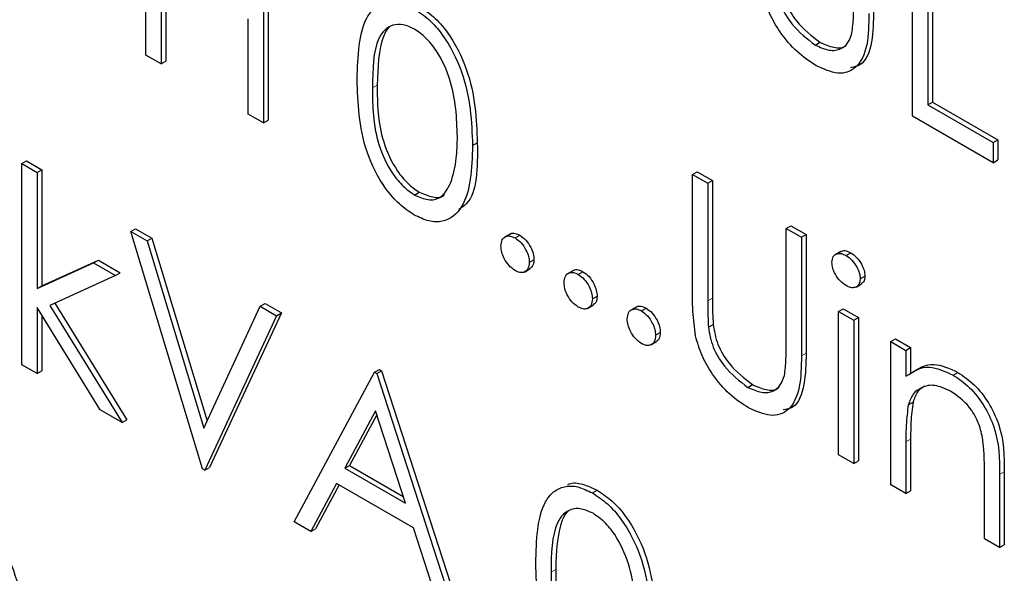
# Paper-space layout 'Blatt4' of a CAD drawing. Header units: millimetres. Extents: x 5 to 418, y 2 to 292.
# Tile 34 of 118: x 115.488 to 116.718, y 189.913 to 190.605. Entities that reach past the tile are written whole.
import ezdxf

# ---------------------------------------------------------------- set-up
doc = ezdxf.new("R2010")
doc.units = ezdxf.units.MM

psp = doc.layouts.new('Blatt4')

# ---------------------------------------------------------------- linework, layer by layer
at = {"color": 7, "linetype": 'Continuous', "lineweight": 25}
for p, q in [((115.6456, 190.5605), (115.6456, 190.8055)), ((115.7925, 190.7207), (115.7925, 190.4757)), ((115.7984, 190.7241), (115.7984, 190.4791)), ((116.6029, 190.4842), (116.6029, 190.7291)), ((116.6278, 190.7215), (116.6278, 190.5017)), ((116.622, 190.7181), (116.622, 190.4983)), ((115.6646, 190.6688), (115.6646, 190.5495)), ((115.6705, 190.6654), (115.6705, 190.5529)), ((115.7734, 190.4867), (115.7734, 190.606)), ((116.4816, 190.5731), (116.4874, 190.5765)), ((115.6646, 190.5495), (115.6456, 190.5605)), ((115.6646, 190.5495), (115.6705, 190.5529)), ((116.622, 190.4983), (116.6278, 190.5017)), ((116.622, 190.4983), (116.7035, 190.4512)), ((116.6278, 190.5017), (116.7094, 190.4546)), ((115.7925, 190.4757), (115.7734, 190.4867)), ((115.7925, 190.4757), (115.7984, 190.4791)), ((116.7035, 190.4261), (116.6029, 190.4842)), ((116.0535, 190.4474), (116.0594, 190.4508)), ((116.7035, 190.4512), (116.7094, 190.4546)), ((116.7035, 190.4512), (116.7035, 190.4261)), ((116.7094, 190.4546), (116.7094, 190.4295)), ((115.4906, 190.4249), (115.4965, 190.4283)), ((115.4906, 190.4249), (115.5096, 190.4139)), ((115.4906, 190.1737), (115.4906, 190.4249)), ((115.4965, 190.4283), (115.5155, 190.4173)), ((116.7035, 190.4261), (116.7094, 190.4295)), ((115.5096, 190.4139), (115.5155, 190.4173)), ((115.5096, 190.4139), (115.5096, 190.2687)), ((115.5155, 190.4173), (115.5155, 190.2721)), ((116.3282, 190.4114), (116.3341, 190.4148)), ((116.3341, 190.4148), (116.3532, 190.4038)), ((116.3282, 190.4114), (116.3473, 190.4004)), ((116.3282, 190.2634), (116.3282, 190.4114)), ((116.3473, 190.4004), (116.3532, 190.4038)), ((116.3473, 190.4004), (116.3473, 190.2536)), ((116.3532, 190.4038), (116.3532, 190.257)), ((115.981, 190.3857), (115.9869, 190.3891)), ((115.6266, 190.3401), (115.6325, 190.3435)), ((115.6266, 190.3401), (115.647, 190.3284)), ((115.7163, 190.0434), (115.6266, 190.3401)), ((115.6325, 190.3435), (115.6529, 190.3318)), ((116.4452, 190.3439), (116.4511, 190.3473)), ((116.4452, 190.1971), (116.4452, 190.3439)), ((116.4452, 190.3439), (116.4642, 190.3329)), ((116.4511, 190.3473), (116.4701, 190.3363)), ((115.647, 190.3284), (115.6529, 190.3318)), ((115.647, 190.3284), (115.7177, 190.0945)), ((115.6529, 190.3318), (115.7219, 190.1035)), ((116.1007, 190.3372), (116.0934, 190.3329)), ((116.1066, 190.3321), (116.1125, 190.3355)), ((116.4642, 190.3329), (116.4701, 190.3363)), ((116.4642, 190.3329), (116.4642, 190.1849)), ((116.4701, 190.3363), (116.4701, 190.1883)), ((116.5135, 190.3153), (116.5062, 190.3111)), ((116.5199, 190.3102), (116.5258, 190.3136)), ((115.5096, 190.2687), (115.5802, 190.301)), ((115.5155, 190.2721), (115.5861, 190.3044)), ((115.5802, 190.301), (115.5861, 190.3044)), ((115.5802, 190.301), (115.6075, 190.2852)), ((115.5861, 190.3044), (115.6134, 190.2886)), ((116.1243, 190.3014), (116.1302, 190.3049)), ((116.1183, 190.2895), (116.1256, 190.2938)), ((116.1796, 190.2916), (116.1722, 190.2874)), ((116.1855, 190.2865), (116.1913, 190.2899)), ((115.6075, 190.2852), (115.5257, 190.2476)), ((115.6075, 190.2852), (115.6134, 190.2886)), ((116.5376, 190.281), (116.5435, 190.2844)), ((115.5096, 190.2687), (115.5155, 190.2721)), ((116.5324, 190.2707), (116.5397, 190.275)), ((116.2031, 190.2559), (116.209, 190.2593)), ((115.5884, 190.1172), (115.5096, 190.2452)), ((115.5096, 190.2452), (115.5096, 190.1627)), ((115.5257, 190.2476), (115.6157, 190.1015)), ((115.5319, 190.2505), (115.6216, 190.1049)), ((115.7177, 190.0945), (115.7884, 190.2467)), ((115.7884, 190.2467), (115.7943, 190.2501)), ((115.7884, 190.2467), (115.8088, 190.2349)), ((115.7943, 190.2501), (115.8147, 190.2383)), ((116.1971, 190.244), (116.2045, 190.2483)), ((116.2585, 190.2461), (116.2511, 190.2419)), ((116.2643, 190.241), (116.2702, 190.2444)), ((116.5104, 190.2402), (116.5163, 190.2436)), ((116.5104, 190.2402), (116.5295, 190.2293)), ((116.5104, 190.0612), (116.5104, 190.2402)), ((116.5163, 190.2436), (116.5354, 190.2327)), ((115.5155, 190.2356), (115.5155, 190.1661)), ((115.8088, 190.2349), (115.719, 190.0418)), ((115.8147, 190.2383), (115.7249, 190.0452)), ((115.8088, 190.2349), (115.8147, 190.2383)), ((116.5295, 190.2293), (116.5354, 190.2327)), ((116.5295, 190.2293), (116.5295, 190.0502)), ((116.5354, 190.2327), (116.5354, 190.0536)), ((116.3481, 190.2206), (116.354, 190.224)), ((116.276, 190.1985), (116.2834, 190.2027)), ((116.282, 190.2104), (116.2879, 190.2138)), ((116.5757, 190.2026), (116.5816, 190.206)), ((116.5757, 190.2026), (116.5948, 190.1916)), ((116.5757, 190.0236), (116.5757, 190.2026)), ((116.5816, 190.206), (116.6006, 190.195)), ((116.5948, 190.1916), (116.6006, 190.195)), ((116.5948, 190.1916), (116.5948, 190.1593)), ((116.6006, 190.195), (116.6006, 190.1627)), ((115.5096, 190.1627), (115.4906, 190.1737)), ((115.5096, 190.1627), (115.5155, 190.1661)), ((115.9312, 190.1643), (115.9371, 190.1677)), ((115.9339, 190.1627), (115.9398, 190.1661)), ((115.9371, 190.1677), (115.9398, 190.1661)), ((115.9398, 190.1661), (116.0377, 189.8646)), ((115.8305, 189.9774), (115.9312, 190.1643)), ((115.9312, 190.1643), (115.9339, 190.1627)), ((115.9339, 190.1627), (116.0318, 189.8612)), ((116.6537, 190.1607), (116.6596, 190.1641)), ((116.3972, 190.1454), (116.4031, 190.1488)), ((115.6157, 190.1015), (115.5884, 190.1172)), ((116.5977, 190.1236), (116.6036, 190.127)), ((115.6157, 190.1015), (115.6216, 190.1049)), ((115.9323, 190.1159), (115.8939, 190.0445)), ((115.9338, 190.1112), (115.8998, 190.0479)), ((115.9697, 190.0007), (115.9323, 190.1159)), ((116.6006, 190.0807), (116.6006, 190.016)), ((116.5948, 190.0773), (116.5948, 190.0126)), ((116.5295, 190.0502), (116.5104, 190.0612)), ((115.719, 190.0418), (115.7163, 190.0434)), ((115.719, 190.0418), (115.7249, 190.0452)), ((115.8939, 190.0445), (115.8998, 190.0479)), ((115.8939, 190.0445), (115.9697, 190.0007)), ((115.8998, 190.0479), (115.967, 190.0091)), ((116.5295, 190.0502), (116.5354, 190.0536)), ((116.6927, 189.956), (116.6927, 190.0402)), ((116.7117, 190.0365), (116.7117, 189.9451)), ((116.7176, 190.0399), (116.7176, 189.9485)), ((115.8836, 190.0253), (115.8513, 189.9654)), ((115.8867, 190.0235), (115.8572, 189.9688)), ((115.9797, 189.9698), (115.8836, 190.0253)), ((116.5948, 190.0126), (116.5757, 190.0236)), ((116.2033, 190.0135), (116.2092, 190.0169)), ((116.5948, 190.0126), (116.6006, 190.016)), ((115.8513, 189.9654), (115.8305, 189.9774)), ((116.0111, 189.8732), (115.9797, 189.9698)), ((115.8513, 189.9654), (115.8572, 189.9688)), ((116.7117, 189.9451), (116.6927, 189.956)), ((116.7117, 189.9451), (116.7176, 189.9485))]:
    psp.add_line(p, q, dxfattribs=at)
at = {"color": 7, "linetype": 'Continuous', "lineweight": 18}
for p, q in [((115.9284, 190.5197), (115.9343, 190.5231)), ((116.3473, 190.2536), (116.3532, 190.257)), ((116.4642, 190.1849), (116.4701, 190.1883)), ((116.5948, 190.0773), (116.6006, 190.0807)), ((116.7117, 190.0365), (116.7176, 190.0399)), ((116.1515, 189.9146), (116.1573, 189.918))]:
    psp.add_line(p, q, dxfattribs=at)
at = {"color": 7, "linetype": 'Continuous', "lineweight": 25}
for points, knots in [([(116.4324, 190.6482), (116.4338, 190.6399), (116.4365, 190.6234), (116.4546, 190.5937), (116.4713, 190.5809), (116.4816, 190.5731)], [0, 0, 0, 0, 0.281057, 0.560821, 1, 1, 1, 1]), ([(116.4383, 190.6516), (116.4397, 190.6433), (116.4424, 190.6268), (116.4605, 190.5971), (116.4772, 190.5843), (116.4874, 190.5765)], [0, 0, 0, 0, 0.281057, 0.560821, 1, 1, 1, 1]), ([(116.4826, 190.5473), (116.4746, 190.5526), (116.4585, 190.5632), (116.4382, 190.5871), (116.4233, 190.6128), (116.4186, 190.6291), (116.4163, 190.6373)], [0, 0, 0, 0, 0.2802208, 0.5599142, 0.7799519, 1, 1, 1, 1]), ([(115.9094, 190.5306), (115.9102, 190.5594), (115.9113, 190.5954), (115.931, 190.6208), (115.9448, 190.6274), (115.9617, 190.6275), (115.9741, 190.6215), (115.9803, 190.6185)], [0, 0, 0, 0, 0.498702, 0.6241765, 0.7494675, 0.8747453, 1, 1, 1, 1]), ([(115.9862, 190.6219), (115.9925, 190.6177), (116.005, 190.6094), (116.0277, 190.5834), (116.0564, 190.526), (116.0582, 190.4809), (116.0594, 190.4508)], [0, 0, 0, 0, 0.1256, 0.251197, 0.500581, 1, 1, 1, 1]), ([(116.5273, 190.588), (116.5281, 190.5946), (116.5296, 190.6064), (116.5295, 190.6191), (116.5295, 190.6247)], [0, 0, 0, 0, 0.559624, 1, 1, 1, 1]), ([(115.9803, 190.6185), (115.9866, 190.6143), (115.9991, 190.606), (116.0218, 190.58), (116.0505, 190.5226), (116.0523, 190.4775), (116.0535, 190.4474)], [0, 0, 0, 0, 0.1256, 0.251197, 0.500581, 1, 1, 1, 1]), ([(116.5485, 190.6126), (116.5483, 190.599), (116.548, 190.5721), (116.5352, 190.5433), (116.5105, 190.5347), (116.4919, 190.5431), (116.4826, 190.5473)], [0, 0, 0, 0, 0.281655, 0.560111, 0.78008, 1, 1, 1, 1]), ([(116.5544, 190.616), (116.5541, 190.6027), (116.5536, 190.5762), (116.5437, 190.5484), (116.5298, 190.5456), (116.5257, 190.5447)], [0, 0, 0, 0, 0.4156701, 0.8266196, 1, 1, 1, 1]), ([(115.981, 190.593), (115.9761, 190.5953), (115.9664, 190.5998), (115.9535, 190.5986), (115.9432, 190.5925), (115.9291, 190.5708), (115.9288, 190.5424), (115.9284, 190.5197)], [0, 0, 0, 0, 0.125139, 0.250418, 0.375519, 0.500847, 1, 1, 1, 1]), ([(115.9499, 190.5952), (115.9498, 190.5952), (115.9463, 190.5931), (115.936, 190.5727), (115.9351, 190.5451), (115.9343, 190.5231)], [0, 0, 0, 0, 0.004517, 0.204302, 1, 1, 1, 1]), ([(116.0345, 190.4585), (116.0337, 190.4817), (116.0325, 190.5164), (116.0127, 190.5615), (115.9955, 190.5828), (115.9858, 190.5896), (115.981, 190.593)], [0, 0, 0, 0, 0.500072, 0.749021, 0.874598, 1, 1, 1, 1]), ([(116.4816, 190.5731), (116.4874, 190.5704), (116.4991, 190.5651), (116.5132, 190.5673), (116.5229, 190.5754), (116.5258, 190.5838), (116.5273, 190.588)], [0, 0, 0, 0, 0.279787, 0.559377, 0.779569, 1, 1, 1, 1]), ([(116.4874, 190.5765), (116.4932, 190.5739), (116.5047, 190.5689), (116.5163, 190.5693), (116.5203, 190.5729), (116.5207, 190.5733)], [0, 0, 0, 0, 0.473792, 0.947251, 1, 1, 1, 1]), ([(115.9803, 190.361), (115.9741, 190.3651), (115.9618, 190.3735), (115.9392, 190.3993), (115.9114, 190.4565), (115.9102, 190.5009), (115.9094, 190.5306)], [0, 0, 0, 0, 0.125551, 0.25109, 0.50025, 1, 1, 1, 1]), ([(115.9343, 190.5231), (115.9345, 190.5001), (115.9347, 190.4657), (115.9551, 190.4205), (115.9723, 190.3994), (115.982, 190.3925), (115.9869, 190.3891)], [0, 0, 0, 0, 0.500291, 0.749086, 0.874606, 1, 1, 1, 1]), ([(115.9284, 190.5197), (115.9286, 190.4967), (115.9288, 190.4623), (115.9492, 190.4171), (115.9664, 190.396), (115.9761, 190.3891), (115.981, 190.3857)], [0, 0, 0, 0, 0.500291, 0.749086, 0.874606, 1, 1, 1, 1]), ([(116.0265, 190.4015), (116.0292, 190.4113), (116.034, 190.4286), (116.0344, 190.4493), (116.0345, 190.4585)], [0, 0, 0, 0, 0.559599, 1, 1, 1, 1]), ([(116.0594, 190.4508), (116.0597, 190.4199), (116.06, 190.3831), (116.0396, 190.3697), (116.0363, 190.3676)], [0, 0, 0, 0, 0.8382498, 1, 1, 1, 1]), ([(116.0535, 190.4474), (116.0524, 190.4187), (116.0506, 190.3756), (116.0217, 190.3516), (115.999, 190.3519), (115.9866, 190.358), (115.9803, 190.361)], [0, 0, 0, 0, 0.499407, 0.748743, 0.874372, 1, 1, 1, 1]), ([(115.981, 190.3857), (115.9868, 190.3832), (115.9984, 190.3782), (116.0163, 190.3819), (116.0226, 190.3941), (116.0265, 190.4015)], [0, 0, 0, 0, 0.280257, 0.560781, 1, 1, 1, 1]), ([(115.9869, 190.3891), (115.9925, 190.3868), (116.0038, 190.3822), (116.0154, 190.3822), (116.0185, 190.3864), (116.0186, 190.3865)], [0, 0, 0, 0, 0.492383, 0.985234, 1, 1, 1, 1]), ([(116.1002, 190.3364), (116.1005, 190.3368), (116.102, 190.3383), (116.1064, 190.3382), (116.1105, 190.3364), (116.1125, 190.3355)], [0, 0, 0, 0, 0.116538, 0.55809, 1, 1, 1, 1]), ([(116.0889, 190.3219), (116.0892, 190.3247), (116.0898, 190.3304), (116.0946, 190.3342), (116.1004, 190.335), (116.1045, 190.333), (116.1066, 190.3321)], [0, 0, 0, 0, 0.279576, 0.559284, 0.779552, 1, 1, 1, 1]), ([(116.1066, 190.3321), (116.1092, 190.3302), (116.1144, 190.3265), (116.1201, 190.3176), (116.1238, 190.3089), (116.1241, 190.3039), (116.1243, 190.3014)], [0, 0, 0, 0, 0.279602, 0.559212, 0.779475, 1, 1, 1, 1]), ([(116.1125, 190.3355), (116.1151, 190.3336), (116.1203, 190.3299), (116.126, 190.321), (116.1297, 190.3123), (116.13, 190.3073), (116.1302, 190.3049)], [0, 0, 0, 0, 0.279602, 0.559212, 0.779475, 1, 1, 1, 1]), ([(116.1066, 190.2912), (116.104, 190.2931), (116.0988, 190.2969), (116.093, 190.3057), (116.0895, 190.3144), (116.0891, 190.3194), (116.0889, 190.3219)], [0, 0, 0, 0, 0.279581, 0.559143, 0.779575, 1, 1, 1, 1]), ([(116.5131, 190.3144), (116.5136, 190.3149), (116.5154, 190.3165), (116.5199, 190.3163), (116.5238, 190.3145), (116.5258, 190.3136)], [0, 0, 0, 0, 0.183763, 0.591888, 1, 1, 1, 1]), ([(116.5258, 190.3136), (116.5283, 190.3118), (116.5333, 190.3083), (116.5391, 190.3), (116.5429, 190.2916), (116.5433, 190.2868), (116.5435, 190.2844)], [0, 0, 0, 0, 0.279869, 0.559866, 0.779911, 1, 1, 1, 1]), ([(116.1243, 190.3014), (116.1239, 190.2986), (116.1233, 190.293), (116.1185, 190.2891), (116.1127, 190.2883), (116.1086, 190.2903), (116.1066, 190.2912)], [0, 0, 0, 0, 0.279469, 0.559358, 0.779674, 1, 1, 1, 1]), ([(116.1302, 190.3049), (116.1299, 190.3019), (116.1294, 190.2967), (116.1261, 190.2946), (116.1247, 190.2937)], [0, 0, 0, 0, 0.554441, 1, 1, 1, 1]), ([(116.5023, 190.3014), (116.5026, 190.3041), (116.5033, 190.3095), (116.5083, 190.3127), (116.514, 190.313), (116.5179, 190.3111), (116.5199, 190.3102)], [0, 0, 0, 0, 0.279289, 0.558897, 0.779452, 1, 1, 1, 1]), ([(116.5199, 190.2725), (116.5174, 190.2742), (116.5124, 190.2777), (116.5067, 190.2859), (116.5029, 190.2942), (116.5025, 190.299), (116.5023, 190.3014)], [0, 0, 0, 0, 0.279784, 0.559698, 0.779921, 1, 1, 1, 1]), ([(116.5199, 190.3102), (116.5224, 190.3084), (116.5274, 190.3049), (116.5332, 190.2966), (116.537, 190.2882), (116.5374, 190.2834), (116.5376, 190.281)], [0, 0, 0, 0, 0.279869, 0.559866, 0.779911, 1, 1, 1, 1]), ([(116.1678, 190.2763), (116.1681, 190.2792), (116.1687, 190.2848), (116.1735, 190.2887), (116.1793, 190.2895), (116.1834, 190.2875), (116.1855, 190.2865)], [0, 0, 0, 0, 0.279576, 0.559284, 0.779552, 1, 1, 1, 1]), ([(116.1791, 190.2909), (116.1794, 190.2912), (116.1809, 190.2928), (116.1853, 190.2927), (116.1893, 190.2909), (116.1913, 190.2899)], [0, 0, 0, 0, 0.116538, 0.55809, 1, 1, 1, 1]), ([(116.1913, 190.2899), (116.194, 190.2881), (116.1992, 190.2844), (116.2049, 190.2755), (116.2085, 190.2667), (116.2089, 190.2618), (116.209, 190.2593)], [0, 0, 0, 0, 0.279602, 0.559212, 0.779475, 1, 1, 1, 1]), ([(116.1855, 190.2457), (116.1828, 190.2476), (116.1776, 190.2513), (116.1719, 190.2602), (116.1683, 190.2689), (116.168, 190.2739), (116.1678, 190.2763)], [0, 0, 0, 0, 0.279581, 0.559143, 0.779575, 1, 1, 1, 1]), ([(116.1855, 190.2865), (116.1881, 190.2847), (116.1933, 190.281), (116.199, 190.2721), (116.2026, 190.2633), (116.203, 190.2584), (116.2031, 190.2559)], [0, 0, 0, 0, 0.279602, 0.559212, 0.779475, 1, 1, 1, 1]), ([(116.5376, 190.281), (116.5373, 190.2783), (116.5365, 190.2729), (116.5315, 190.2699), (116.5258, 190.2696), (116.5219, 190.2715), (116.5199, 190.2725)], [0, 0, 0, 0, 0.27916, 0.558862, 0.779356, 1, 1, 1, 1]), ([(116.5435, 190.2844), (116.5433, 190.2816), (116.5428, 190.2771), (116.5398, 190.2756), (116.5387, 190.275)], [0, 0, 0, 0, 0.622941, 1, 1, 1, 1]), ([(116.2031, 190.2559), (116.2028, 190.2531), (116.2022, 190.2474), (116.1974, 190.2436), (116.1916, 190.2428), (116.1875, 190.2447), (116.1855, 190.2457)], [0, 0, 0, 0, 0.279469, 0.559358, 0.779674, 1, 1, 1, 1]), ([(116.209, 190.2593), (116.2088, 190.2564), (116.2083, 190.2512), (116.205, 190.2491), (116.2036, 190.2481)], [0, 0, 0, 0, 0.554441, 1, 1, 1, 1]), ([(116.332, 190.2096), (116.3307, 190.22), (116.3282, 190.2385), (116.3282, 190.2558), (116.3282, 190.2634)], [0, 0, 0, 0, 0.5594986, 1, 1, 1, 1]), ([(116.3473, 190.2536), (116.3473, 190.2475), (116.3472, 190.2367), (116.3478, 190.2255), (116.3481, 190.2206)], [0, 0, 0, 0, 0.5601244, 1, 1, 1, 1]), ([(116.3532, 190.257), (116.3531, 190.2509), (116.3531, 190.2401), (116.3537, 190.2289), (116.354, 190.224)], [0, 0, 0, 0, 0.5601244, 1, 1, 1, 1]), ([(116.2466, 190.2308), (116.247, 190.2336), (116.2476, 190.2393), (116.2524, 190.2432), (116.2582, 190.2439), (116.2623, 190.242), (116.2643, 190.241)], [0, 0, 0, 0, 0.279576, 0.559284, 0.779552, 1, 1, 1, 1]), ([(116.2579, 190.2454), (116.2583, 190.2457), (116.2598, 190.2472), (116.2642, 190.2472), (116.2682, 190.2453), (116.2702, 190.2444)], [0, 0, 0, 0, 0.116538, 0.55809, 1, 1, 1, 1]), ([(116.2643, 190.241), (116.2669, 190.2392), (116.2722, 190.2355), (116.2779, 190.2265), (116.2815, 190.2178), (116.2818, 190.2129), (116.282, 190.2104)], [0, 0, 0, 0, 0.279602, 0.559212, 0.779475, 1, 1, 1, 1]), ([(116.2702, 190.2444), (116.2728, 190.2426), (116.2781, 190.2389), (116.2838, 190.2299), (116.2874, 190.2212), (116.2877, 190.2163), (116.2879, 190.2138)], [0, 0, 0, 0, 0.279602, 0.559212, 0.779475, 1, 1, 1, 1]), ([(116.2643, 190.2002), (116.2617, 190.2021), (116.2565, 190.2058), (116.2508, 190.2147), (116.2472, 190.2234), (116.2468, 190.2283), (116.2466, 190.2308)], [0, 0, 0, 0, 0.279581, 0.559143, 0.779575, 1, 1, 1, 1]), ([(116.3481, 190.2206), (116.3495, 190.2123), (116.3522, 190.1958), (116.3703, 190.166), (116.387, 190.1532), (116.3972, 190.1454)], [0, 0, 0, 0, 0.281057, 0.560821, 1, 1, 1, 1]), ([(116.354, 190.224), (116.3554, 190.2157), (116.3581, 190.1992), (116.3762, 190.1694), (116.3929, 190.1566), (116.4031, 190.1488)], [0, 0, 0, 0, 0.281057, 0.560821, 1, 1, 1, 1]), ([(116.282, 190.2104), (116.2817, 190.2076), (116.2811, 190.2019), (116.2762, 190.198), (116.2705, 190.1973), (116.2664, 190.1992), (116.2643, 190.2002)], [0, 0, 0, 0, 0.279469, 0.559358, 0.779674, 1, 1, 1, 1]), ([(116.2879, 190.2138), (116.2876, 190.2109), (116.2872, 190.2056), (116.2839, 190.2035), (116.2824, 190.2026)], [0, 0, 0, 0, 0.5544413, 1, 1, 1, 1]), ([(116.3983, 190.1197), (116.3902, 190.125), (116.3741, 190.1355), (116.3539, 190.1594), (116.339, 190.1851), (116.3343, 190.2015), (116.332, 190.2096)], [0, 0, 0, 0, 0.280221, 0.559914, 0.779952, 1, 1, 1, 1]), ([(116.443, 190.1603), (116.4438, 190.1669), (116.4452, 190.1787), (116.4452, 190.1915), (116.4452, 190.1971)], [0, 0, 0, 0, 0.559624, 1, 1, 1, 1]), ([(116.4642, 190.1849), (116.464, 190.1714), (116.4637, 190.1445), (116.4509, 190.1157), (116.4262, 190.1071), (116.4076, 190.1155), (116.3983, 190.1197)], [0, 0, 0, 0, 0.281655, 0.560111, 0.78008, 1, 1, 1, 1]), ([(116.4701, 190.1883), (116.4698, 190.175), (116.4693, 190.1486), (116.4594, 190.1208), (116.4455, 190.1179), (116.4414, 190.1171)], [0, 0, 0, 0, 0.41567, 0.82662, 1, 1, 1, 1]), ([(116.5948, 190.1593), (116.6038, 190.1653), (116.62, 190.1761), (116.6434, 190.1654), (116.6537, 190.1607)], [0, 0, 0, 0, 0.559141, 1, 1, 1, 1]), ([(116.6006, 190.1627), (116.6097, 190.1687), (116.6259, 190.1795), (116.6493, 190.1688), (116.6596, 190.1641)], [0, 0, 0, 0, 0.559141, 1, 1, 1, 1]), ([(116.3972, 190.1454), (116.4031, 190.1428), (116.4148, 190.1375), (116.4289, 190.1397), (116.4386, 190.1477), (116.4415, 190.1561), (116.443, 190.1603)], [0, 0, 0, 0, 0.279787, 0.559377, 0.779569, 1, 1, 1, 1]), ([(116.6537, 190.1607), (116.6607, 190.156), (116.6746, 190.1465), (116.6928, 190.1231), (116.7113, 190.0838), (116.7116, 190.056), (116.7117, 190.0365)], [0, 0, 0, 0, 0.1870208, 0.3738905, 0.5606099, 1, 1, 1, 1]), ([(116.6596, 190.1641), (116.6666, 190.1594), (116.6805, 190.1499), (116.6987, 190.1265), (116.7172, 190.0872), (116.7174, 190.0594), (116.7176, 190.0399)], [0, 0, 0, 0, 0.1870208, 0.3738905, 0.5606099, 1, 1, 1, 1]), ([(116.4031, 190.1488), (116.4089, 190.1463), (116.4204, 190.1412), (116.432, 190.1416), (116.436, 190.1452), (116.4364, 190.1456)], [0, 0, 0, 0, 0.473792, 0.947251, 1, 1, 1, 1]), ([(116.6504, 190.1406), (116.6437, 190.1437), (116.6303, 190.1498), (116.6145, 190.1463), (116.603, 190.1378), (116.5995, 190.1284), (116.5977, 190.1236)], [0, 0, 0, 0, 0.279553, 0.559373, 0.779703, 1, 1, 1, 1]), ([(116.618, 190.1468), (116.615, 190.1449), (116.6084, 190.1407), (116.6053, 190.1319), (116.6036, 190.127)], [0, 0, 0, 0, 0.4498574, 1, 1, 1, 1]), ([(116.6904, 190.0823), (116.6889, 190.0889), (116.6859, 190.102), (116.6721, 190.1256), (116.6586, 190.1349), (116.6504, 190.1406)], [0, 0, 0, 0, 0.281192, 0.561331, 1, 1, 1, 1]), ([(116.5977, 190.1236), (116.5966, 190.1153), (116.5947, 190.1005), (116.5947, 190.0844), (116.5948, 190.0773)], [0, 0, 0, 0, 0.559658, 1, 1, 1, 1]), ([(116.6036, 190.127), (116.6025, 190.1187), (116.6006, 190.1039), (116.6006, 190.0878), (116.6006, 190.0807)], [0, 0, 0, 0, 0.559658, 1, 1, 1, 1]), ([(116.6927, 190.0402), (116.6927, 190.0479), (116.6928, 190.0615), (116.6911, 190.0759), (116.6904, 190.0823)], [0, 0, 0, 0, 0.560255, 1, 1, 1, 1]), ([(116.1324, 189.9255), (116.1332, 189.9543), (116.1343, 189.9903), (116.154, 190.0157), (116.1678, 190.0224), (116.1847, 190.0224), (116.1971, 190.0164), (116.2033, 190.0135)], [0, 0, 0, 0, 0.498702, 0.624177, 0.749467, 0.874745, 1, 1, 1, 1]), ([(116.1725, 190.0239), (116.1731, 190.0242), (116.1781, 190.0267), (116.1908, 190.0255), (116.2031, 190.0197), (116.2092, 190.0169)], [0, 0, 0, 0, 0.0579693, 0.5290281, 1, 1, 1, 1]), ([(116.2033, 190.0135), (116.2096, 190.0093), (116.2221, 190.0009), (116.2448, 189.975), (116.2735, 189.9176), (116.2753, 189.8724), (116.2766, 189.8423)], [0, 0, 0, 0, 0.1256, 0.251197, 0.500581, 1, 1, 1, 1]), ([(116.2092, 190.0169), (116.2155, 190.0127), (116.228, 190.0043), (116.2507, 189.9784), (116.2794, 189.921), (116.2812, 189.8758), (116.2825, 189.8457)], [0, 0, 0, 0, 0.1256, 0.251197, 0.500581, 1, 1, 1, 1]), ([(115.4205, 189.9958), (115.4268, 189.9917), (115.4393, 189.9833), (115.462, 189.9574), (115.4907, 189.9), (115.4925, 189.8548), (115.4938, 189.8247)], [0, 0, 0, 0, 0.1256, 0.251197, 0.500581, 1, 1, 1, 1]), ([(116.204, 189.988), (116.1991, 189.9902), (116.1894, 189.9947), (116.1765, 189.9935), (116.1662, 189.9874), (116.1522, 189.9657), (116.1518, 189.9373), (116.1515, 189.9146)], [0, 0, 0, 0, 0.125139, 0.250418, 0.375519, 0.500847, 1, 1, 1, 1]), ([(116.1729, 189.9902), (116.1728, 189.9901), (116.1693, 189.9881), (116.159, 189.9676), (116.1581, 189.9401), (116.1573, 189.918)], [0, 0, 0, 0, 0.004517, 0.204302, 1, 1, 1, 1]), ([(116.2575, 189.8534), (116.2567, 189.8766), (116.2556, 189.9114), (116.2357, 189.9565), (116.2185, 189.9778), (116.2088, 189.9846), (116.204, 189.988)], [0, 0, 0, 0, 0.500072, 0.749021, 0.874598, 1, 1, 1, 1]), ([(116.2033, 189.7559), (116.1971, 189.7601), (116.1848, 189.7684), (116.1622, 189.7942), (116.1344, 189.8515), (116.1332, 189.8959), (116.1324, 189.9255)], [0, 0, 0, 0, 0.125551, 0.25109, 0.50025, 1, 1, 1, 1]), ([(116.1515, 189.9146), (116.1516, 189.8917), (116.1518, 189.8572), (116.1722, 189.812), (116.1894, 189.7909), (116.1991, 189.7841), (116.204, 189.7807)], [0, 0, 0, 0, 0.500291, 0.749086, 0.874606, 1, 1, 1, 1]), ([(116.1573, 189.918), (116.1575, 189.8951), (116.1577, 189.8606), (116.1781, 189.8154), (116.1953, 189.7943), (116.205, 189.7875), (116.2099, 189.7841)], [0, 0, 0, 0, 0.500291, 0.749086, 0.874606, 1, 1, 1, 1])]:
    psp.add_open_spline(points, degree=3, knots=knots, dxfattribs=at)

doc.saveas('drawing.dxf')
